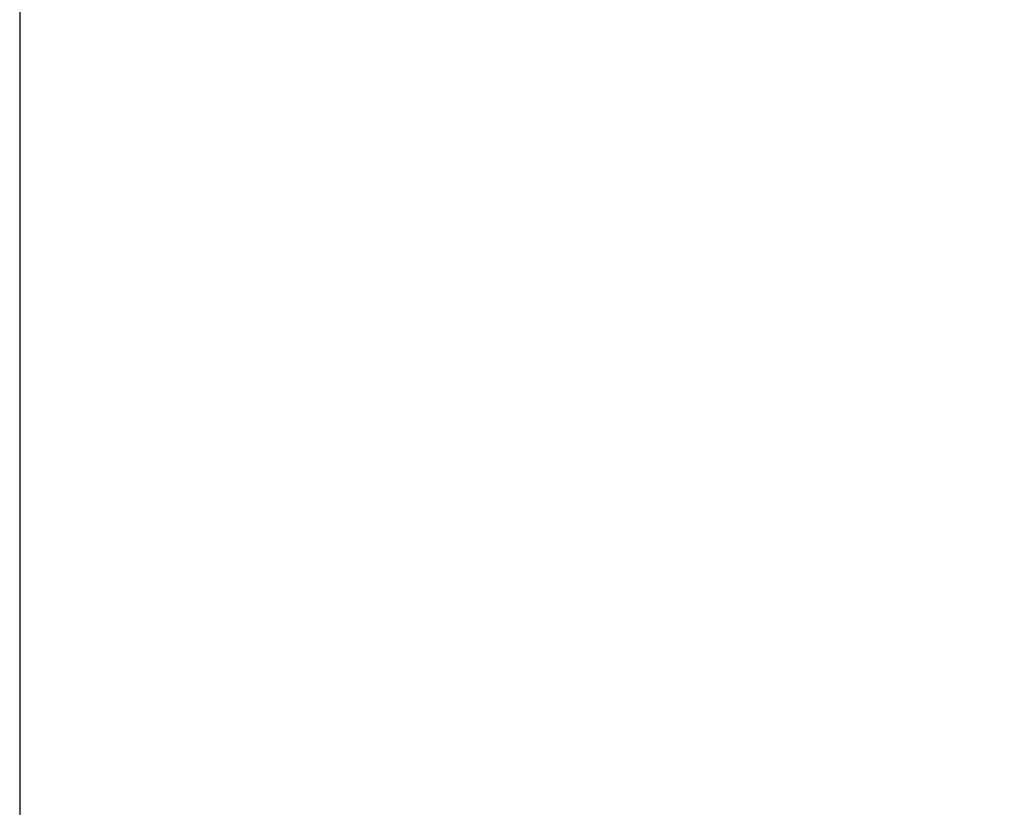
# Model space of a CAD drawing. Header units: millimetres. Extents: x 452087 to 582075, y 10891 to 81641.
# Tile 138 of 256: x 490221 to 491444, y 47822 to 48801. Entities that reach past the tile are written whole.
import ezdxf

# ---------------------------------------------------------------- set-up
doc = ezdxf.new("R2010")
doc.units = ezdxf.units.MM
doc.linetypes.add('осевая', pattern=[50.8, 31.75, -6.35, 6.35, -6.35])
doc.layers.get('Defpoints').update_dxf_attribs({"color": 8})
doc.layers.add('ГТО-2_Оси_025', color=6, linetype='осевая', lineweight=25)
doc.styles.add('RomanS', font='romans.shx', dxfattribs={"width": 0.7})
doc.dimstyles.new('MOSOBL 1-100 (мм)', dxfattribs={"dimscale": 100, "dimtxt": 3, "dimasz": 2, "dimexe": 1.25, "dimexo": 0.625, "dimtad": 1, "dimdec": 0, "dimzin": 9, "dimtxsty": 'RomanS', "dimblk": 'ARCHTICK', "dimcen": 2.5, "dimdle": 1.25, "dimclrd": 7, "dimclre": 7, "dimclrt": 2, "dimadec": 0, "dimazin": 0, "dimtfac": 1, "dimtdec": 0, "dimtmove": 1, "dimatfit": 3, "dimfxl": 1, "dimtfill": 1, "dimlwd": 25, "dimlwe": 25, "dimarcsym": 0})

# ---------------------------------------------------------------- blocks, each defined once
blk = doc.blocks.new('_ArchTick')
at = {"color": 0, "linetype": 'ByBlock', "const_width": 0.15}
blk.add_lwpolyline([(-0.5, -0.5), (0.5, 0.5)], dxfattribs=at)
blk = doc.blocks.new('*D710')
at = {"color": 7, "lineweight": 25, "transparency": 16777216}
for p, q in [((490220.6, 51509.4), (490220.6, 28587.3)), ((498790.6, 34942.1), (498790.6, 28587.3)), ((490095.6, 28712.3), (498915.6, 28712.3))]:
    blk.add_line(p, q, dxfattribs=at)
at = {"layer": 'Defpoints', "color": 0, "transparency": 16777216}
for p in [(490220.6, 51571.9), (498790.6, 35004.6), (498790.6, 28712.3)]:
    blk.add_point(p, dxfattribs=at)
at = {"color": 7, "lineweight": 25, "transparency": 16777216, "xscale": 200, "yscale": 200, "zscale": 200, "rotation": 180}
blk.add_blockref('_ArchTick', (490220.6, 28712.3), dxfattribs=at)
at = {"color": 7, "lineweight": 25, "transparency": 16777216, "xscale": 200, "yscale": 200, "zscale": 200}
blk.add_blockref('_ArchTick', (498790.6, 28712.3), dxfattribs=at)
at = {"color": 2, "transparency": 16777216, "insert": (494505.6, 28924.8), "char_height": 300, "attachment_point": 5, "style": 'RomanS', "bg_fill": 3, "box_fill_scale": 1.1, "bg_fill_color": 256, "bg_fill_true_color": 13158600, "bg_fill_transparency": 0}
blk.add_mtext('8570', dxfattribs=at)

msp = doc.modelspace()

# ---------------------------------------------------------------- linework, layer by layer
at = {"layer": 'ГТО-2_Оси_025', "flags": 128}
msp.add_lwpolyline([(490220.6, 59300.6), (490220.6, 28702.1)], dxfattribs=at)

# ---------------------------------------------------------------- next in the draw order: dimensions: what is measured, and where the dimension line sits
at = {"color": 5}
dim = msp.add_linear_dim(base=(498790.6, 28712.3), p1=(490220.6, 51571.9), p2=(498790.6, 35004.6), dimstyle='MOSOBL 1-100 (мм)', override={"dimfxl": 1.25, "dimarcsym": 1}, dxfattribs=at)
dim.commit()
dim.dimension.update_dxf_attribs({"geometry": '*D710', "text_midpoint": (494505.6, 28924.8)})

doc.saveas('drawing.dxf')
